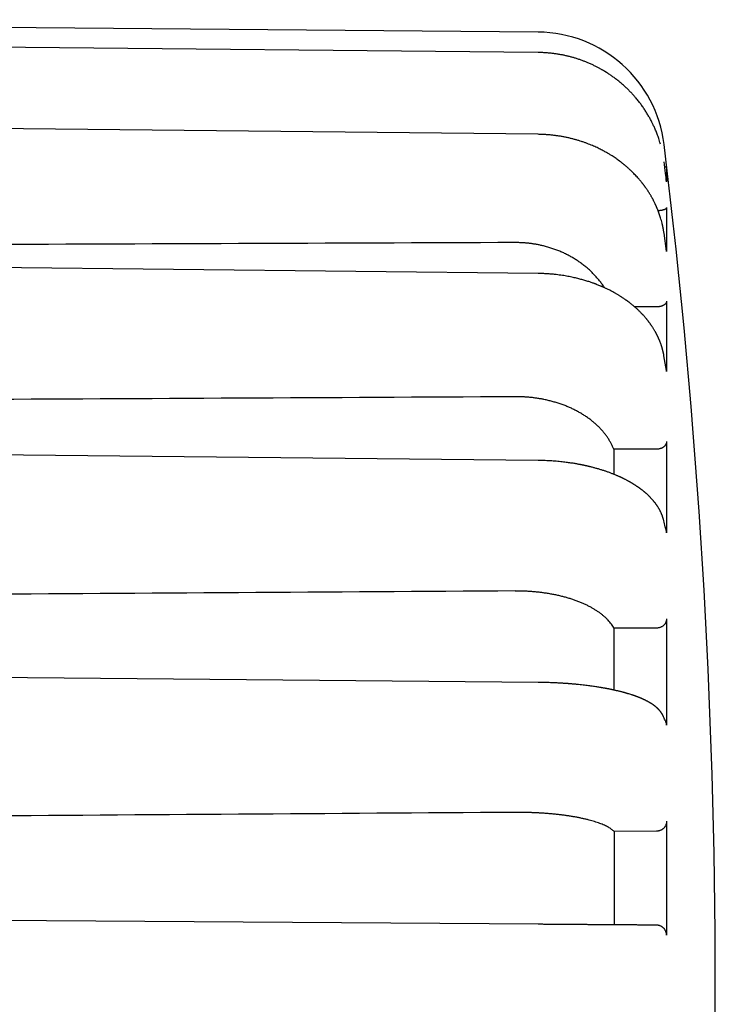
# Model space of a CAD drawing. Header units: millimetres. Extents: x 8 to 399, y 12 to 198.
# Tile 53 of 53: x 385 to 399, y 174 to 193. Entities that reach past the tile are written whole.
import ezdxf

# ---------------------------------------------------------------- set-up
doc = ezdxf.new("R2010")
doc.units = ezdxf.units.MM

msp = doc.modelspace()

# ---------------------------------------------------------------- linework, layer by layer
at = {"color": 7, "linetype": 'Continuous', "lineweight": 30}
for p, q in [((395.291, 192.733), (367.532, 192.976)), ((397.799, 190.103), (397.799, 189.81)), ((397.799, 189.81), (397.799, 189.811)), ((397.799, 189.308), (397.799, 188.448)), ((397.799, 188.455), (397.75, 188.807)), ((397.799, 188.448), (397.799, 188.455)), ((397.799, 187.478), (397.799, 186.111)), ((397.601, 187.369), (397.176, 187.37)), ((397.798, 186.126), (397.749, 186.414)), ((397.799, 184.74), (397.799, 182.958)), ((397.601, 184.591), (396.769, 184.591)), ((397.799, 181.278), (397.799, 179.203)), ((397.601, 181.1), (396.772, 181.098)), ((397.799, 177.329), (397.799, 175.102)), ((397.601, 177.134), (396.775, 177.13)), ((395.29, 175.317), (373.241, 175.471)), ((397.601, 175.301), (397.553, 175.301))]:
    msp.add_line(p, q, dxfattribs=at)
at = {"color": 7, "linetype": 'Continuous', "lineweight": 30, "flags": 128}
for points in [[(395.291, 192.335), (384.611, 192.441), (373.241, 192.553)], [(395.291, 190.738), (384.611, 190.852), (373.242, 190.974)], [(395.291, 188.022), (384.611, 188.137), (373.242, 188.26)], [(395.291, 184.372), (384.611, 184.482), (373.241, 184.598)], [(395.291, 180.039), (384.61, 180.134), (373.241, 180.235)]]:
    msp.add_lwpolyline(points, dxfattribs=at)
at = {"color": 7, "linetype": 'Continuous', "lineweight": 30}
for centre, radius, start, end in [((395.269, 190.234), 2.5, 6.9797, 89.5), ((263.751, 174.133), 135, 0, 6.97967), ((263.751, 174.133), 135, 353.02033, 0)]:
    msp.add_arc(centre, radius, start, end, dxfattribs=at)
for centre, major_axis, ratio, start_param, end_param in [((561.563, 174.085), (2506.65, 8.75), 0.006046, 1.637335, 1.645971), ((560.15, 174.085), (2506.65, 12.375), 0.004936, 1.636767, 1.645403), ((559.066, 174.085), (2506.65, 15.156), 0.003491, 1.636337, 1.644972), ((558.385, 174.085), (2506.65, 16.904), 0.001807, 1.636074, 1.644709)]:
    msp.add_ellipse(centre, major_axis=major_axis, ratio=ratio, start_param=start_param, end_param=end_param, dxfattribs=at)
for points, knots in [([(397.681, 190.544), (397.677, 190.556), (397.669, 190.585), (397.655, 190.63), (397.64, 190.676), (397.625, 190.72), (397.609, 190.761), (397.593, 190.8), (397.578, 190.837), (397.562, 190.873), (397.547, 190.906), (397.533, 190.936), (397.519, 190.964), (397.499, 191.005), (397.47, 191.057), (397.433, 191.122), (397.393, 191.187), (397.351, 191.251), (397.306, 191.315), (397.258, 191.378), (397.21, 191.437), (397.164, 191.49), (397.119, 191.54), (397.072, 191.588), (397.023, 191.637), (396.97, 191.687), (396.912, 191.737), (396.85, 191.787), (396.8, 191.826), (396.76, 191.855), (396.731, 191.876), (396.703, 191.895), (396.676, 191.913), (396.656, 191.927), (396.641, 191.936), (396.632, 191.942), (396.623, 191.947), (396.615, 191.953), (396.607, 191.957), (396.6, 191.962), (396.594, 191.965), (396.59, 191.968), (396.588, 191.969), (396.586, 191.97), (396.583, 191.972), (396.58, 191.974), (396.574, 191.977), (396.565, 191.983), (396.552, 191.991), (396.535, 192), (396.516, 192.011), (396.494, 192.023), (396.47, 192.036), (396.444, 192.05), (396.417, 192.063), (396.388, 192.078), (396.359, 192.092), (396.328, 192.106), (396.295, 192.121), (396.255, 192.138), (396.206, 192.158), (396.148, 192.18), (396.087, 192.201), (396.026, 192.221), (395.966, 192.239), (395.907, 192.255), (395.845, 192.27), (395.782, 192.284), (395.715, 192.296), (395.648, 192.307), (395.58, 192.317), (395.511, 192.324), (395.439, 192.33), (395.366, 192.334), (395.316, 192.335), (395.291, 192.335)], [0, 0, 0, 0, 0.012487, 0.028738, 0.044217, 0.058924, 0.072863, 0.086032, 0.099162, 0.111427, 0.122829, 0.133365, 0.143188, 0.152983, 0.176279, 0.199765, 0.223858, 0.248154, 0.272675, 0.29759, 0.323076, 0.343545, 0.364394, 0.385609, 0.407174, 0.428995, 0.454443, 0.479175, 0.503207, 0.514302, 0.525251, 0.536042, 0.546208, 0.555513, 0.558995, 0.56234, 0.565547, 0.568617, 0.571549, 0.574315, 0.57646, 0.577745, 0.578418, 0.57911, 0.580033, 0.581189, 0.582576, 0.58633, 0.591152, 0.597045, 0.604013, 0.612057, 0.620257, 0.629309, 0.638833, 0.648712, 0.658944, 0.669526, 0.680454, 0.691725, 0.710118, 0.729325, 0.749352, 0.770207, 0.788557, 0.807513, 0.827084, 0.847277, 0.868103, 0.889575, 0.910424, 0.931874, 0.953941, 0.976643, 1, 1, 1, 1]), ([(397.75, 188.807), (397.748, 188.816), (397.746, 188.832), (397.742, 188.854), (397.739, 188.874), (397.736, 188.891), (397.733, 188.904), (397.731, 188.914), (397.73, 188.921), (397.729, 188.926), (397.728, 188.93), (397.727, 188.934), (397.726, 188.939), (397.725, 188.944), (397.724, 188.951), (397.722, 188.959), (397.72, 188.968), (397.717, 188.98), (397.714, 188.993), (397.708, 189.019), (397.698, 189.057), (397.684, 189.104), (397.67, 189.147), (397.657, 189.187), (397.643, 189.225), (397.632, 189.253), (397.624, 189.274), (397.618, 189.286), (397.613, 189.298), (397.609, 189.308), (397.606, 189.316), (397.603, 189.322), (397.601, 189.327), (397.598, 189.334), (397.594, 189.342), (397.59, 189.353), (397.582, 189.37), (397.571, 189.392), (397.559, 189.418), (397.547, 189.441), (397.537, 189.461), (397.528, 189.477), (397.52, 189.491), (397.511, 189.507), (397.501, 189.525), (397.49, 189.545), (397.479, 189.563), (397.468, 189.581), (397.458, 189.596), (397.448, 189.613), (397.437, 189.63), (397.425, 189.648), (397.413, 189.666), (397.401, 189.684), (397.389, 189.7), (397.379, 189.714), (397.37, 189.726), (397.364, 189.735), (397.359, 189.742), (397.355, 189.747), (397.352, 189.751), (397.348, 189.756), (397.343, 189.763), (397.336, 189.772), (397.328, 189.782), (397.318, 189.796), (397.303, 189.814), (397.283, 189.837), (397.263, 189.862), (397.237, 189.891), (397.209, 189.923), (397.178, 189.955), (397.149, 189.985), (397.122, 190.011), (397.097, 190.035), (397.066, 190.064), (397.029, 190.097), (396.996, 190.126), (396.972, 190.145), (396.959, 190.156), (396.946, 190.166), (396.934, 190.176), (396.923, 190.185), (396.913, 190.192), (396.906, 190.198), (396.9, 190.202), (396.893, 190.207), (396.886, 190.213), (396.877, 190.219), (396.867, 190.226), (396.857, 190.234), (396.839, 190.247), (396.812, 190.266), (396.775, 190.291), (396.742, 190.313), (396.711, 190.332), (396.686, 190.348), (396.658, 190.364), (396.628, 190.381), (396.596, 190.399), (396.562, 190.418), (396.525, 190.437), (396.485, 190.458), (396.442, 190.478), (396.397, 190.499), (396.35, 190.519), (396.301, 190.539), (396.25, 190.559), (396.195, 190.579), (396.14, 190.598), (396.084, 190.616), (396.028, 190.632), (395.969, 190.648), (395.908, 190.663), (395.845, 190.678), (395.779, 190.691), (395.712, 190.702), (395.646, 190.712), (395.579, 190.72), (395.51, 190.727), (395.439, 190.733), (395.366, 190.736), (395.316, 190.737), (395.291, 190.738)], [0, 0, 0, 0, 0.008205, 0.015454, 0.021751, 0.027097, 0.031494, 0.034433, 0.036715, 0.038339, 0.039567, 0.040648, 0.042066, 0.04382, 0.04591, 0.048336, 0.051625, 0.055381, 0.059602, 0.06424, 0.080664, 0.096404, 0.109884, 0.122825, 0.135245, 0.147157, 0.151475, 0.155721, 0.159864, 0.16335, 0.165983, 0.167762, 0.16921, 0.171358, 0.174219, 0.177793, 0.182072, 0.191761, 0.200652, 0.208746, 0.216041, 0.220548, 0.225521, 0.231131, 0.23738, 0.244269, 0.2518, 0.257229, 0.26294, 0.268932, 0.275205, 0.281758, 0.28852, 0.294759, 0.301135, 0.306543, 0.310984, 0.31446, 0.316972, 0.318522, 0.319683, 0.321675, 0.324502, 0.327919, 0.331601, 0.335545, 0.343803, 0.353017, 0.362991, 0.372762, 0.387462, 0.401373, 0.413119, 0.424222, 0.434676, 0.444578, 0.461896, 0.478419, 0.483447, 0.488395, 0.493263, 0.498045, 0.50231, 0.505801, 0.508518, 0.510543, 0.512803, 0.515567, 0.518771, 0.522377, 0.526096, 0.529904, 0.541982, 0.554872, 0.568575, 0.577033, 0.585774, 0.594979, 0.605004, 0.615461, 0.626696, 0.638726, 0.651561, 0.665199, 0.679635, 0.69397, 0.708998, 0.724708, 0.741084, 0.758109, 0.774156, 0.79075, 0.807896, 0.825599, 0.843865, 0.862703, 0.882124, 0.900449, 0.919283, 0.938641, 0.958535, 0.978983, 1, 1, 1, 1]), ([(397.799, 189.811), (397.792, 189.867), (397.776, 189.997), (397.76, 190.128), (397.75, 190.203)], [0, 0, 0, 0, 0.425884, 1, 1, 1, 1]), ([(397.799, 190.103), (397.799, 190.103), (397.798, 190.102), (397.794, 190.1), (397.788, 190.099), (397.78, 190.098), (397.771, 190.097), (397.765, 190.096), (397.764, 190.096)], [0, 0, 0, 0, 0.185346, 0.37128, 0.556621, 0.741988, 0.927948, 1, 1, 1, 1]), ([(397.799, 189.308), (397.799, 189.306), (397.799, 189.303), (397.797, 189.297), (397.793, 189.292), (397.788, 189.287), (397.782, 189.282), (397.775, 189.277), (397.766, 189.273), (397.756, 189.268), (397.745, 189.264), (397.733, 189.261), (397.72, 189.257), (397.706, 189.254), (397.692, 189.252), (397.676, 189.249), (397.661, 189.248), (397.647, 189.246), (397.638, 189.246), (397.635, 189.246)], [0, 0, 0, 0, 0.059447, 0.118893, 0.180062, 0.241231, 0.30068, 0.360129, 0.421312, 0.482495, 0.541833, 0.601172, 0.662227, 0.723282, 0.782776, 0.84227, 0.903467, 0.964664, 1, 1, 1, 1]), ([(396.588, 187.742), (396.582, 187.752), (396.562, 187.784), (396.525, 187.835), (396.478, 187.896), (396.428, 187.954), (396.376, 188.011), (396.321, 188.065), (396.263, 188.117), (396.202, 188.168), (396.138, 188.217), (396.071, 188.264), (396.003, 188.308), (395.934, 188.349), (395.863, 188.386), (395.791, 188.422), (395.716, 188.455), (395.639, 188.485), (395.56, 188.513), (395.479, 188.538), (395.403, 188.558), (395.33, 188.575), (395.263, 188.588), (395.194, 188.6), (395.125, 188.609), (395.055, 188.616), (394.985, 188.621), (394.914, 188.624), (394.867, 188.625), (394.843, 188.625)], [0, 0, 0, 0, 0.018162, 0.058557, 0.098914, 0.138136, 0.177392, 0.216647, 0.255869, 0.296233, 0.336635, 0.377036, 0.417401, 0.456552, 0.495737, 0.534923, 0.574074, 0.614366, 0.654696, 0.695026, 0.735318, 0.768064, 0.800829, 0.833595, 0.866341, 0.899745, 0.93317, 0.966596, 1, 1, 1, 1]), ([(397.749, 186.414), (397.748, 186.421), (397.745, 186.434), (397.742, 186.451), (397.739, 186.466), (397.736, 186.478), (397.734, 186.489), (397.732, 186.498), (397.729, 186.508), (397.726, 186.519), (397.723, 186.532), (397.72, 186.545), (397.716, 186.557), (397.713, 186.568), (397.71, 186.579), (397.707, 186.59), (397.703, 186.602), (397.699, 186.615), (397.694, 186.629), (397.688, 186.646), (397.682, 186.662), (397.676, 186.68), (397.669, 186.696), (397.663, 186.711), (397.658, 186.725), (397.653, 186.736), (397.648, 186.746), (397.644, 186.755), (397.641, 186.763), (397.637, 186.771), (397.634, 186.779), (397.63, 186.787), (397.625, 186.796), (397.62, 186.807), (397.615, 186.818), (397.608, 186.831), (397.601, 186.844), (397.594, 186.858), (397.587, 186.871), (397.58, 186.884), (397.571, 186.9), (397.559, 186.919), (397.546, 186.942), (397.532, 186.964), (397.519, 186.983), (397.508, 186.999), (397.499, 187.014), (397.488, 187.028), (397.478, 187.043), (397.467, 187.059), (397.456, 187.073), (397.446, 187.086), (397.437, 187.098), (397.427, 187.11), (397.417, 187.123), (397.404, 187.139), (397.39, 187.156), (397.374, 187.173), (397.36, 187.19), (397.347, 187.205), (397.335, 187.217), (397.326, 187.227), (397.317, 187.237), (397.305, 187.248), (397.292, 187.262), (397.275, 187.279), (397.258, 187.296), (397.239, 187.314), (397.22, 187.331), (397.2, 187.349), (397.179, 187.368), (397.158, 187.386), (397.135, 187.405), (397.114, 187.422), (397.094, 187.438), (397.078, 187.45), (397.067, 187.459), (397.06, 187.464), (397.054, 187.468), (397.049, 187.472), (397.043, 187.477), (397.036, 187.482), (397.027, 187.488), (397.017, 187.496), (397.001, 187.507), (396.979, 187.522), (396.953, 187.54), (396.93, 187.555), (396.91, 187.568), (396.892, 187.579), (396.874, 187.591), (396.853, 187.604), (396.83, 187.617), (396.806, 187.631), (396.78, 187.646), (396.753, 187.661), (396.723, 187.677), (396.692, 187.693), (396.662, 187.708), (396.635, 187.721), (396.612, 187.731), (396.593, 187.741), (396.576, 187.748), (396.561, 187.755), (396.55, 187.76), (396.541, 187.764), (396.535, 187.766), (396.529, 187.769), (396.521, 187.772), (396.505, 187.779), (396.479, 187.79), (396.453, 187.8), (396.433, 187.808), (396.418, 187.814), (396.401, 187.82), (396.381, 187.827), (396.357, 187.836), (396.329, 187.846), (396.297, 187.857), (396.263, 187.868), (396.225, 187.88), (396.187, 187.891), (396.147, 187.902), (396.108, 187.913), (396.066, 187.924), (396.021, 187.934), (395.974, 187.945), (395.925, 187.955), (395.874, 187.965), (395.821, 187.975), (395.764, 187.984), (395.705, 187.992), (395.643, 188), (395.577, 188.007), (395.51, 188.013), (395.439, 188.017), (395.366, 188.02), (395.316, 188.021), (395.291, 188.022)], [0, 0, 0, 0, 0.007663, 0.014278, 0.019846, 0.024371, 0.027853, 0.031372, 0.035024, 0.038881, 0.044519, 0.049581, 0.053851, 0.057716, 0.061853, 0.066283, 0.070387, 0.075324, 0.081094, 0.087518, 0.094037, 0.100397, 0.107243, 0.113215, 0.118313, 0.12269, 0.126651, 0.130145, 0.133247, 0.136089, 0.139357, 0.142541, 0.146112, 0.150181, 0.154779, 0.159907, 0.165212, 0.170989, 0.176278, 0.181418, 0.186493, 0.19555, 0.205029, 0.214495, 0.223026, 0.228767, 0.234748, 0.240966, 0.247405, 0.254065, 0.260505, 0.265925, 0.270786, 0.275997, 0.281832, 0.288281, 0.29646, 0.304356, 0.311971, 0.319038, 0.324037, 0.32855, 0.332967, 0.337829, 0.344813, 0.352553, 0.360894, 0.369369, 0.377944, 0.386626, 0.395421, 0.405223, 0.414739, 0.423592, 0.431777, 0.439294, 0.442699, 0.445507, 0.447713, 0.449517, 0.451824, 0.454685, 0.458138, 0.46218, 0.466735, 0.477328, 0.487234, 0.496452, 0.503042, 0.50945, 0.516387, 0.523904, 0.532001, 0.540675, 0.549926, 0.559552, 0.569733, 0.580469, 0.591748, 0.600186, 0.607683, 0.614242, 0.619862, 0.624629, 0.628419, 0.631231, 0.633064, 0.634341, 0.636867, 0.640425, 0.65077, 0.66134, 0.665561, 0.670211, 0.6755, 0.681427, 0.689315, 0.698107, 0.707801, 0.718393, 0.729877, 0.742245, 0.753516, 0.765426, 0.777977, 0.791171, 0.805007, 0.819224, 0.834066, 0.849538, 0.865645, 0.882743, 0.900517, 0.91898, 0.938143, 0.958022, 0.978634, 1, 1, 1, 1]), ([(397.799, 187.478), (397.799, 187.475), (397.799, 187.469), (397.797, 187.46), (397.793, 187.451), (397.788, 187.442), (397.782, 187.434), (397.775, 187.425), (397.766, 187.417), (397.756, 187.41), (397.745, 187.403), (397.733, 187.397), (397.72, 187.391), (397.706, 187.385), (397.692, 187.381), (397.676, 187.377), (397.661, 187.374), (397.643, 187.371), (397.623, 187.369), (397.608, 187.369), (397.601, 187.369)], [0, 0, 0, 0, 0.052925, 0.105849, 0.160307, 0.214765, 0.267692, 0.320618, 0.375088, 0.429559, 0.482387, 0.535216, 0.589572, 0.643928, 0.696895, 0.749862, 0.804345, 0.858828, 0.928993, 1, 1, 1, 1]), ([(397.799, 186.111), (397.799, 186.115), (397.799, 186.12), (397.798, 186.125), (397.798, 186.126)], [0, 0, 0, 0, 0.752827, 1, 1, 1, 1]), ([(396.769, 184.591), (396.761, 184.61), (396.746, 184.647), (396.718, 184.703), (396.687, 184.757), (396.653, 184.812), (396.616, 184.865), (396.574, 184.918), (396.53, 184.97), (396.483, 185.02), (396.433, 185.067), (396.381, 185.113), (396.327, 185.158), (396.269, 185.201), (396.208, 185.242), (396.145, 185.282), (396.078, 185.321), (396.01, 185.356), (395.941, 185.39), (395.871, 185.421), (395.799, 185.45), (395.724, 185.476), (395.647, 185.501), (395.568, 185.524), (395.488, 185.544), (395.411, 185.561), (395.338, 185.575), (395.269, 185.586), (395.2, 185.596), (395.13, 185.603), (395.059, 185.609), (394.987, 185.614), (394.915, 185.616), (394.867, 185.616), (394.843, 185.616)], [0, 0, 0, 0, 0.032054, 0.064135, 0.096217, 0.12827, 0.161253, 0.194266, 0.22728, 0.260263, 0.292317, 0.324399, 0.356481, 0.388536, 0.421524, 0.454543, 0.487562, 0.52055, 0.552548, 0.584574, 0.6166, 0.648598, 0.681528, 0.714489, 0.74745, 0.78038, 0.807543, 0.834722, 0.861901, 0.889063, 0.916788, 0.944531, 0.972275, 1, 1, 1, 1]), ([(397.799, 184.74), (397.799, 184.735), (397.799, 184.727), (397.797, 184.715), (397.793, 184.702), (397.788, 184.69), (397.782, 184.679), (397.775, 184.668), (397.766, 184.657), (397.756, 184.647), (397.745, 184.637), (397.733, 184.628), (397.72, 184.62), (397.706, 184.613), (397.692, 184.607), (397.676, 184.602), (397.661, 184.598), (397.643, 184.594), (397.623, 184.591), (397.608, 184.591), (397.601, 184.591)], [0, 0, 0, 0, 0.052925, 0.105849, 0.160307, 0.214765, 0.267692, 0.320618, 0.375088, 0.429559, 0.482387, 0.535216, 0.589572, 0.643928, 0.696895, 0.749862, 0.804345, 0.858828, 0.928993, 1, 1, 1, 1]), ([(396.769, 184.591), (396.769, 184.533), (396.769, 184.416), (396.769, 184.253), (396.769, 184.148), (396.769, 184.102)], [0, 0, 0, 0, 0.3614447, 0.7228894, 1, 1, 1, 1]), ([(397.746, 183.195), (397.745, 183.2), (397.742, 183.209), (397.739, 183.222), (397.735, 183.234), (397.732, 183.244), (397.729, 183.254), (397.725, 183.265), (397.721, 183.277), (397.717, 183.289), (397.713, 183.299), (397.709, 183.31), (397.705, 183.32), (397.7, 183.331), (397.696, 183.341), (397.69, 183.354), (397.683, 183.369), (397.675, 183.385), (397.667, 183.4), (397.658, 183.416), (397.649, 183.433), (397.639, 183.449), (397.631, 183.463), (397.623, 183.474), (397.617, 183.484), (397.611, 183.493), (397.604, 183.503), (397.596, 183.514), (397.588, 183.525), (397.58, 183.536), (397.572, 183.547), (397.564, 183.556), (397.557, 183.565), (397.55, 183.574), (397.543, 183.583), (397.534, 183.593), (397.526, 183.603), (397.516, 183.613), (397.506, 183.625), (397.495, 183.637), (397.483, 183.649), (397.472, 183.66), (397.461, 183.672), (397.45, 183.683), (397.437, 183.695), (397.424, 183.707), (397.412, 183.718), (397.4, 183.729), (397.389, 183.739), (397.378, 183.748), (397.367, 183.757), (397.358, 183.765), (397.35, 183.771), (397.343, 183.777), (397.336, 183.783), (397.327, 183.789), (397.317, 183.798), (397.305, 183.807), (397.293, 183.816), (397.281, 183.824), (397.271, 183.832), (397.261, 183.839), (397.251, 183.846), (397.241, 183.853), (397.231, 183.86), (397.22, 183.867), (397.207, 183.876), (397.192, 183.886), (397.177, 183.896), (397.162, 183.905), (397.148, 183.914), (397.135, 183.922), (397.122, 183.929), (397.112, 183.935), (397.104, 183.94), (397.097, 183.944), (397.091, 183.947), (397.083, 183.952), (397.074, 183.957), (397.063, 183.963), (397.048, 183.972), (397.03, 183.981), (397.01, 183.992), (396.992, 184.001), (396.976, 184.009), (396.961, 184.016), (396.949, 184.023), (396.937, 184.028), (396.927, 184.033), (396.917, 184.038), (396.904, 184.044), (396.89, 184.05), (396.874, 184.058), (396.856, 184.065), (396.838, 184.073), (396.808, 184.086), (396.766, 184.103), (396.711, 184.125), (396.655, 184.145), (396.599, 184.165), (396.543, 184.183), (396.484, 184.201), (396.424, 184.218), (396.364, 184.234), (396.319, 184.246), (396.289, 184.253), (396.274, 184.257), (396.26, 184.26), (396.248, 184.263), (396.238, 184.265), (396.23, 184.267), (396.224, 184.268), (396.219, 184.269), (396.212, 184.271), (396.204, 184.273), (396.194, 184.275), (396.183, 184.277), (396.169, 184.28), (396.15, 184.284), (396.128, 184.288), (396.103, 184.293), (396.075, 184.298), (396.045, 184.304), (396.011, 184.31), (395.973, 184.316), (395.931, 184.322), (395.886, 184.329), (395.838, 184.335), (395.786, 184.342), (395.731, 184.348), (395.675, 184.353), (395.617, 184.358), (395.557, 184.363), (395.495, 184.366), (395.429, 184.369), (395.361, 184.372), (395.315, 184.372), (395.291, 184.373)], [0, 0, 0, 0, 0.007081, 0.013322, 0.018744, 0.023634, 0.028093, 0.033573, 0.039468, 0.045311, 0.050059, 0.055095, 0.060467, 0.065529, 0.070445, 0.075919, 0.084919, 0.092561, 0.099911, 0.107945, 0.116765, 0.125229, 0.133167, 0.138187, 0.143083, 0.147875, 0.153046, 0.158827, 0.164997, 0.170904, 0.176784, 0.182153, 0.186956, 0.191323, 0.196656, 0.2018, 0.20727, 0.213227, 0.219834, 0.22702, 0.233829, 0.240321, 0.246598, 0.253354, 0.260452, 0.267485, 0.274527, 0.280506, 0.286884, 0.292832, 0.298125, 0.302809, 0.307093, 0.310404, 0.313646, 0.317771, 0.322905, 0.329167, 0.335103, 0.340502, 0.345692, 0.350281, 0.354697, 0.359139, 0.363607, 0.368528, 0.374454, 0.381431, 0.388276, 0.394594, 0.400383, 0.40652, 0.411827, 0.416259, 0.419815, 0.421791, 0.424285, 0.427492, 0.43141, 0.436041, 0.441359, 0.449727, 0.457593, 0.464957, 0.471044, 0.476673, 0.481607, 0.485826, 0.489435, 0.493369, 0.497849, 0.503405, 0.509617, 0.516208, 0.522786, 0.529349, 0.548796, 0.568156, 0.588005, 0.606343, 0.625276, 0.644794, 0.664226, 0.683292, 0.701968, 0.706891, 0.711739, 0.71607, 0.719771, 0.722843, 0.725286, 0.7271, 0.728403, 0.730453, 0.73312, 0.736162, 0.739537, 0.743244, 0.749377, 0.756241, 0.763838, 0.772167, 0.781228, 0.791029, 0.802565, 0.814985, 0.828288, 0.842477, 0.857557, 0.873533, 0.890412, 0.906688, 0.923742, 0.941584, 0.96023, 0.979696, 1, 1, 1, 1]), ([(397.795, 182.99), (397.788, 183.019), (397.772, 183.088), (397.755, 183.156), (397.746, 183.195)], [0, 0, 0, 0, 0.428094, 1, 1, 1, 1]), ([(397.799, 182.958), (397.799, 182.962), (397.799, 182.972), (397.797, 182.982), (397.796, 182.988), (397.795, 182.99)], [0, 0, 0, 0, 0.422303, 0.847523, 1, 1, 1, 1]), ([(396.772, 181.098), (396.764, 181.111), (396.749, 181.138), (396.722, 181.177), (396.692, 181.216), (396.658, 181.254), (396.621, 181.292), (396.58, 181.329), (396.536, 181.366), (396.489, 181.401), (396.44, 181.435), (396.388, 181.467), (396.334, 181.499), (396.277, 181.529), (396.216, 181.559), (396.153, 181.587), (396.087, 181.614), (396.019, 181.639), (395.95, 181.663), (395.88, 181.685), (395.808, 181.705), (395.734, 181.724), (395.657, 181.742), (395.578, 181.758), (395.498, 181.772), (395.421, 181.784), (395.347, 181.794), (395.277, 181.802), (395.207, 181.809), (395.135, 181.814), (395.063, 181.819), (394.99, 181.822), (394.916, 181.823), (394.867, 181.823), (394.843, 181.823)], [0, 0, 0, 0, 0.031922, 0.063871, 0.09582, 0.127741, 0.160588, 0.193465, 0.226342, 0.259189, 0.291111, 0.323061, 0.35501, 0.386933, 0.419785, 0.452667, 0.48555, 0.518402, 0.550269, 0.582163, 0.614057, 0.645924, 0.678719, 0.711544, 0.74437, 0.777165, 0.804714, 0.83228, 0.859846, 0.887395, 0.915537, 0.943697, 0.971858, 1, 1, 1, 1]), ([(397.799, 181.278), (397.799, 181.271), (397.798, 181.258), (397.794, 181.238), (397.788, 181.219), (397.78, 181.2), (397.769, 181.183), (397.756, 181.166), (397.741, 181.152), (397.724, 181.138), (397.706, 181.127), (397.686, 181.117), (397.666, 181.11), (397.644, 181.104), (397.623, 181.101), (397.608, 181.1), (397.601, 181.1)], [0, 0, 0, 0, 0.071511, 0.143248, 0.214757, 0.286275, 0.358023, 0.429542, 0.500919, 0.572524, 0.643903, 0.715457, 0.787238, 0.858795, 0.929397, 1, 1, 1, 1]), ([(396.772, 181.098), (396.772, 181.029), (396.772, 180.891), (396.772, 180.682), (396.772, 180.472), (396.773, 180.26), (396.773, 180.066), (396.773, 179.942), (396.773, 179.889)], [0, 0, 0, 0, 0.174232, 0.348463, 0.522839, 0.697214, 0.872022, 1, 1, 1, 1]), ([(397.733, 179.386), (397.731, 179.388), (397.729, 179.394), (397.725, 179.401), (397.722, 179.406), (397.72, 179.411), (397.718, 179.415), (397.715, 179.419), (397.713, 179.423), (397.708, 179.43), (397.703, 179.439), (397.697, 179.448), (397.692, 179.455), (397.687, 179.461), (397.683, 179.467), (397.678, 179.473), (397.673, 179.48), (397.667, 179.486), (397.662, 179.492), (397.657, 179.497), (397.654, 179.501), (397.651, 179.505), (397.647, 179.509), (397.643, 179.513), (397.638, 179.518), (397.634, 179.522), (397.63, 179.526), (397.626, 179.53), (397.623, 179.533), (397.62, 179.536), (397.616, 179.54), (397.611, 179.544), (397.604, 179.55), (397.597, 179.556), (397.589, 179.563), (397.582, 179.568), (397.577, 179.573), (397.572, 179.576), (397.568, 179.579), (397.564, 179.583), (397.558, 179.587), (397.552, 179.591), (397.546, 179.596), (397.539, 179.601), (397.532, 179.605), (397.525, 179.61), (397.519, 179.615), (397.512, 179.619), (397.506, 179.623), (397.499, 179.627), (397.492, 179.632), (397.483, 179.637), (397.473, 179.643), (397.463, 179.649), (397.452, 179.655), (397.443, 179.66), (397.434, 179.665), (397.425, 179.67), (397.417, 179.674), (397.41, 179.678), (397.403, 179.681), (397.397, 179.684), (397.392, 179.687), (397.387, 179.69), (397.382, 179.692), (397.376, 179.695), (397.37, 179.698), (397.361, 179.702), (397.351, 179.707), (397.338, 179.713), (397.326, 179.718), (397.317, 179.722), (397.31, 179.725), (397.304, 179.728), (397.298, 179.73), (397.291, 179.733), (397.281, 179.737), (397.27, 179.742), (397.258, 179.747), (397.246, 179.751), (397.236, 179.755), (397.228, 179.758), (397.219, 179.761), (397.211, 179.765), (397.202, 179.768), (397.193, 179.771), (397.185, 179.774), (397.178, 179.776), (397.172, 179.779), (397.166, 179.781), (397.16, 179.783), (397.153, 179.785), (397.145, 179.788), (397.136, 179.791), (397.126, 179.794), (397.108, 179.8), (397.081, 179.809), (397.053, 179.817), (397.032, 179.823), (397.02, 179.827), (397.009, 179.83), (397, 179.833), (396.992, 179.835), (396.986, 179.837), (396.98, 179.838), (396.975, 179.84), (396.968, 179.842), (396.96, 179.844), (396.946, 179.847), (396.927, 179.852), (396.902, 179.859), (396.876, 179.865), (396.85, 179.872), (396.823, 179.878), (396.796, 179.884), (396.768, 179.89), (396.742, 179.896), (396.72, 179.901), (396.699, 179.905), (396.681, 179.909), (396.664, 179.912), (396.65, 179.915), (396.64, 179.917), (396.631, 179.918), (396.622, 179.92), (396.611, 179.922), (396.598, 179.924), (396.583, 179.927), (396.567, 179.93), (396.549, 179.933), (396.532, 179.936), (396.514, 179.939), (396.489, 179.943), (396.457, 179.948), (396.414, 179.955), (396.37, 179.961), (396.323, 179.968), (396.274, 179.975), (396.222, 179.981), (396.168, 179.987), (396.112, 179.994), (396.065, 179.998), (396.028, 180.002), (396.005, 180.004), (395.982, 180.006), (395.962, 180.008), (395.942, 180.01), (395.924, 180.011), (395.908, 180.012), (395.895, 180.013), (395.886, 180.014), (395.88, 180.015), (395.875, 180.015), (395.869, 180.015), (395.859, 180.016), (395.846, 180.017), (395.829, 180.018), (395.81, 180.02), (395.788, 180.021), (395.764, 180.023), (395.738, 180.024), (395.711, 180.026), (395.68, 180.027), (395.643, 180.029), (395.6, 180.031), (395.555, 180.033), (395.507, 180.035), (395.457, 180.036), (395.404, 180.038), (395.348, 180.039), (395.31, 180.039), (395.291, 180.039)], [0, 0, 0, 0, 0.005378, 0.009905, 0.013585, 0.016419, 0.018705, 0.021388, 0.024536, 0.028148, 0.035618, 0.042028, 0.047554, 0.05132, 0.055473, 0.060184, 0.06514, 0.070169, 0.07517, 0.079594, 0.082127, 0.084711, 0.087845, 0.091535, 0.095653, 0.099323, 0.102855, 0.10553, 0.107703, 0.110022, 0.113612, 0.117532, 0.122241, 0.128029, 0.134894, 0.13973, 0.143531, 0.146307, 0.149042, 0.15239, 0.156274, 0.160737, 0.165186, 0.169291, 0.174557, 0.179152, 0.183443, 0.187543, 0.191707, 0.196074, 0.200705, 0.206097, 0.212359, 0.219421, 0.225372, 0.231351, 0.236789, 0.241676, 0.246011, 0.25033, 0.254128, 0.257617, 0.260793, 0.263656, 0.266197, 0.269102, 0.272616, 0.276738, 0.282937, 0.289722, 0.297092, 0.301419, 0.305079, 0.308057, 0.310353, 0.314226, 0.318933, 0.324473, 0.330827, 0.33788, 0.341593, 0.345469, 0.349509, 0.353713, 0.35808, 0.362397, 0.366095, 0.369145, 0.372089, 0.374417, 0.377145, 0.380312, 0.383921, 0.387972, 0.392459, 0.397128, 0.412231, 0.427981, 0.433373, 0.438566, 0.443097, 0.446956, 0.450144, 0.45266, 0.454559, 0.456802, 0.459514, 0.462695, 0.466346, 0.476065, 0.486037, 0.496086, 0.506211, 0.516405, 0.526657, 0.536964, 0.547329, 0.554663, 0.562027, 0.569027, 0.57505, 0.580092, 0.583365, 0.586104, 0.589199, 0.592917, 0.597257, 0.602542, 0.608489, 0.614549, 0.62054, 0.626462, 0.632316, 0.645863, 0.659052, 0.674272, 0.689461, 0.705438, 0.721661, 0.738605, 0.75625, 0.774592, 0.782127, 0.789614, 0.79648, 0.802674, 0.808198, 0.814162, 0.81908, 0.822955, 0.825785, 0.826888, 0.828359, 0.830302, 0.832675, 0.836895, 0.841906, 0.847707, 0.854296, 0.861447, 0.868994, 0.87694, 0.885287, 0.897042, 0.909517, 0.922721, 0.93666, 0.951345, 0.966788, 0.983001, 1, 1, 1, 1]), ([(397.783, 179.278), (397.776, 179.293), (397.759, 179.329), (397.742, 179.365), (397.733, 179.385)], [0, 0, 0, 0, 0.431477, 1, 1, 1, 1]), ([(397.799, 179.203), (397.799, 179.208), (397.799, 179.219), (397.797, 179.234), (397.793, 179.25), (397.788, 179.265), (397.784, 179.274), (397.783, 179.278)], [0, 0, 0, 0, 0.201832, 0.405058, 0.612692, 0.821853, 1, 1, 1, 1]), ([(396.775, 177.13), (396.768, 177.137), (396.753, 177.151), (396.726, 177.171), (396.696, 177.191), (396.663, 177.211), (396.626, 177.23), (396.586, 177.25), (396.542, 177.269), (396.496, 177.287), (396.447, 177.304), (396.396, 177.321), (396.342, 177.337), (396.285, 177.352), (396.225, 177.368), (396.162, 177.382), (396.096, 177.396), (396.029, 177.409), (395.96, 177.421), (395.89, 177.432), (395.819, 177.443), (395.745, 177.452), (395.668, 177.461), (395.589, 177.47), (395.509, 177.477), (395.432, 177.483), (395.357, 177.488), (395.286, 177.492), (395.214, 177.495), (395.141, 177.498), (395.068, 177.5), (394.993, 177.501), (394.918, 177.502), (394.868, 177.502), (394.843, 177.502)], [0, 0, 0, 0, 0.031773, 0.063574, 0.095374, 0.127147, 0.159841, 0.192565, 0.225289, 0.257983, 0.289757, 0.321558, 0.353359, 0.385133, 0.417833, 0.450562, 0.483292, 0.515991, 0.54771, 0.579456, 0.611202, 0.642921, 0.675564, 0.708237, 0.74091, 0.773554, 0.801535, 0.829536, 0.857537, 0.885519, 0.914129, 0.942759, 0.97139, 1, 1, 1, 1]), ([(397.799, 177.329), (397.799, 177.324), (397.799, 177.313), (397.797, 177.297), (397.793, 177.281), (397.788, 177.265), (397.782, 177.25), (397.775, 177.235), (397.766, 177.221), (397.756, 177.207), (397.745, 177.195), (397.733, 177.184), (397.72, 177.173), (397.706, 177.164), (397.692, 177.156), (397.676, 177.149), (397.661, 177.143), (397.643, 177.139), (397.623, 177.135), (397.608, 177.135), (397.601, 177.134)], [0, 0, 0, 0, 0.052925, 0.105849, 0.160307, 0.214765, 0.267692, 0.320618, 0.375088, 0.429559, 0.482387, 0.535216, 0.589572, 0.643928, 0.696895, 0.749862, 0.804345, 0.858828, 0.928993, 1, 1, 1, 1]), ([(396.775, 177.13), (396.775, 177.055), (396.775, 176.904), (396.775, 176.677), (396.776, 176.45), (396.776, 176.222), (396.776, 175.994), (396.776, 175.765), (396.776, 175.536), (396.776, 175.383), (396.776, 175.307)], [0, 0, 0, 0, 0.125, 0.25, 0.375, 0.5, 0.625, 0.75, 0.875, 1, 1, 1, 1]), ([(397.553, 175.301), (397.549, 175.301), (397.541, 175.301), (397.524, 175.302), (397.503, 175.302), (397.479, 175.302), (397.452, 175.302), (397.421, 175.302), (397.387, 175.303), (397.35, 175.303), (397.309, 175.303), (397.264, 175.303), (397.216, 175.304), (397.166, 175.304), (397.112, 175.304), (397.055, 175.305), (396.996, 175.305), (396.935, 175.306), (396.87, 175.306), (396.803, 175.307), (396.732, 175.307), (396.66, 175.308), (396.585, 175.308), (396.508, 175.309), (396.43, 175.309), (396.35, 175.31), (396.269, 175.31), (396.185, 175.311), (396.1, 175.311), (396.013, 175.312), (395.924, 175.313), (395.835, 175.313), (395.745, 175.314), (395.654, 175.315), (395.564, 175.315), (395.473, 175.316), (395.382, 175.317), (395.321, 175.317), (395.29, 175.317)], [0, 0, 0, 0, 0.028198, 0.056239, 0.084171, 0.112037, 0.139885, 0.167261, 0.194707, 0.222265, 0.249979, 0.278155, 0.306179, 0.334096, 0.361952, 0.389793, 0.417168, 0.444616, 0.472181, 0.499906, 0.528075, 0.556093, 0.584004, 0.611854, 0.63969, 0.667061, 0.694506, 0.722069, 0.749793, 0.778012, 0.806075, 0.834028, 0.861917, 0.889788, 0.917189, 0.944663, 0.972252, 1, 1, 1, 1]), ([(397.799, 175.102), (397.799, 175.108), (397.799, 175.119), (397.797, 175.135), (397.793, 175.152), (397.788, 175.168), (397.782, 175.183), (397.775, 175.198), (397.766, 175.213), (397.756, 175.226), (397.745, 175.239), (397.733, 175.25), (397.72, 175.261), (397.706, 175.271), (397.692, 175.279), (397.677, 175.286), (397.661, 175.292), (397.643, 175.297), (397.623, 175.3), (397.608, 175.301), (397.601, 175.301)], [0, 0, 0, 0, 0.052742, 0.105849, 0.160107, 0.214765, 0.267508, 0.320618, 0.374888, 0.429558, 0.482205, 0.535216, 0.589374, 0.643928, 0.696713, 0.749861, 0.804149, 0.858827, 0.928993, 1, 1, 1, 1])]:
    msp.add_open_spline(points, degree=3, knots=knots, dxfattribs=at)

doc.saveas('drawing.dxf')
